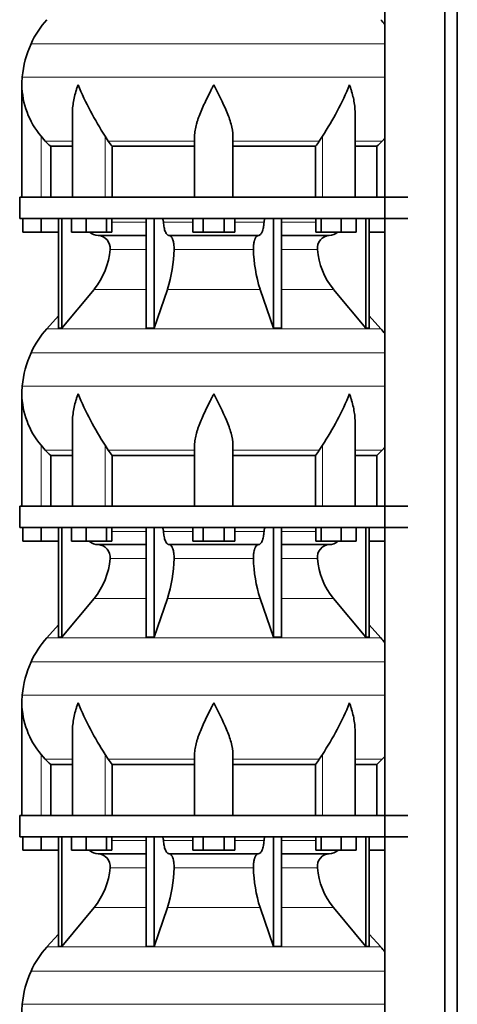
# Model space of a CAD drawing. Header units: millimetres. Extents: x -304 to -45, y -444 to 1021.
# Tile 19 of 29: x -301 to -260, y 428 to 521. Entities that reach past the tile are written whole.
import ezdxf

# ---------------------------------------------------------------- set-up
doc = ezdxf.new("R2010")
doc.units = ezdxf.units.MM
doc.layers.add('MID_134-18', color=7, linetype='Continuous')
doc.layers.add('VSI134_DIFFUSORE', color=7, linetype='Continuous')

# ---------------------------------------------------------------- blocks, each defined once
blk = doc.blocks.new('SE')
at = {"layer": 'MID_134-18', "color": 7, "linetype": 'Continuous', "lineweight": 35}
for p, q in [((-266.746, 797.977), (-266.746, 272.677)), ((-261.119, 272.677), (-261.119, 797.977)), ((-259.96, 272.677), (-259.96, 797.977)), ((-266.76, 530.977), (-266.76, 503.977)), ((-266.76, 501.977), (-266.76, 474.977)), ((-266.76, 472.977), (-266.76, 445.977)), ((-266.76, 443.977), (-266.76, 416.977))]:
    blk.add_line(p, q, dxfattribs=at)
at = {"layer": 'VSI134_DIFFUSORE', "color": 4, "linetype": 'Continuous', "lineweight": 9}
for p, q in [((-299.932, 518.374), (-266.76, 518.374)), ((-300.764, 515.249), (-266.76, 515.249)), ((-298.999, 503.977), (-298.999, 509.696)), ((-298.597, 509.237), (-296.054, 509.237)), ((-292.981, 503.977), (-292.981, 509.696)), ((-292.697, 509.237), (-284.599, 509.237)), ((-280.999, 509.237), (-272.901, 509.237)), ((-272.617, 503.977), (-272.617, 509.696)), ((-269.544, 509.237), (-267.001, 509.237)), ((-292.358, 501.622), (-289.138, 501.622)), ((-287.513, 501.622), (-284.762, 501.622)), ((-280.836, 501.622), (-278.084, 501.622)), ((-276.459, 501.622), (-273.24, 501.622)), ((-289.138, 499.068), (-292.524, 499.068)), ((-279.077, 499.068), (-286.521, 499.068)), ((-273.073, 499.068), (-276.459, 499.068)), ((-294.027, 495.328), (-289.138, 495.328)), ((-287.144, 495.328), (-278.454, 495.328)), ((-276.459, 495.328), (-271.571, 495.328)), ((-298.459, 491.626), (-267.139, 491.626)), ((-299.932, 489.374), (-266.76, 489.374)), ((-300.764, 486.249), (-266.76, 486.249)), ((-298.999, 474.977), (-298.999, 480.696)), ((-292.981, 474.977), (-292.981, 480.696)), ((-272.617, 474.977), (-272.617, 480.696)), ((-298.597, 480.237), (-296.054, 480.237)), ((-292.697, 480.237), (-284.599, 480.237)), ((-280.999, 480.237), (-272.901, 480.237)), ((-269.544, 480.237), (-267.001, 480.237)), ((-292.358, 472.622), (-289.138, 472.622)), ((-287.513, 472.622), (-284.762, 472.622)), ((-280.836, 472.622), (-278.084, 472.622)), ((-276.459, 472.622), (-273.24, 472.622)), ((-289.138, 470.068), (-292.524, 470.068)), ((-279.077, 470.068), (-286.521, 470.068)), ((-273.073, 470.068), (-276.459, 470.068)), ((-294.027, 466.328), (-289.138, 466.328)), ((-287.144, 466.328), (-278.454, 466.328)), ((-276.459, 466.328), (-271.571, 466.328)), ((-298.459, 462.626), (-267.139, 462.626)), ((-299.932, 460.374), (-266.76, 460.374)), ((-300.764, 457.249), (-266.76, 457.249)), ((-298.999, 445.977), (-298.999, 451.696)), ((-298.597, 451.237), (-296.054, 451.237)), ((-292.981, 445.977), (-292.981, 451.696)), ((-292.697, 451.237), (-284.599, 451.237)), ((-280.999, 451.237), (-272.901, 451.237)), ((-272.617, 445.977), (-272.617, 451.696)), ((-269.544, 451.237), (-267.001, 451.237)), ((-292.358, 443.622), (-289.138, 443.622)), ((-287.513, 443.622), (-284.762, 443.622)), ((-280.836, 443.622), (-278.084, 443.622)), ((-276.459, 443.622), (-273.24, 443.622)), ((-289.138, 441.068), (-292.524, 441.068)), ((-279.077, 441.068), (-286.521, 441.068)), ((-273.073, 441.068), (-276.459, 441.068)), ((-294.027, 437.328), (-289.138, 437.328)), ((-287.144, 437.328), (-278.454, 437.328)), ((-276.459, 437.328), (-271.571, 437.328)), ((-298.459, 433.626), (-267.139, 433.626)), ((-299.932, 431.374), (-266.76, 431.374)), ((-300.764, 428.249), (-266.76, 428.249))]:
    blk.add_line(p, q, dxfattribs=at)
at = {"layer": 'VSI134_DIFFUSORE', "color": 7, "linetype": 'Continuous', "lineweight": 35}
for p, q in [((-300.799, 514.524), (-300.799, 503.977)), ((-296.054, 511.848), (-296.054, 503.977)), ((-269.544, 503.977), (-269.544, 511.848)), ((-298.597, 509.237), (-298.999, 509.696)), ((-292.697, 509.237), (-292.981, 509.696)), ((-284.599, 503.977), (-284.599, 509.696)), ((-280.999, 503.977), (-280.999, 509.696)), ((-272.617, 509.696), (-272.901, 509.237)), ((-266.76, 509.512), (-267.001, 509.237)), ((-298.093, 508.748), (-296.054, 508.748)), ((-298.093, 503.977), (-298.093, 508.748)), ((-292.341, 508.748), (-284.599, 508.748)), ((-292.341, 503.977), (-292.341, 508.748)), ((-280.999, 508.748), (-273.257, 508.748)), ((-273.257, 508.748), (-273.257, 503.977)), ((-269.544, 508.748), (-267.504, 508.748)), ((-267.504, 508.748), (-267.504, 503.977)), ((-300.999, 503.977), (-264.599, 503.977)), ((-300.999, 503.977), (-300.999, 501.977)), ((-300.999, 501.977), (-264.599, 501.977)), ((-300.699, 500.697), (-300.699, 501.977)), ((-300.699, 500.697), (-300.699, 501.977)), ((-298.999, 500.697), (-298.999, 501.977)), ((-297.364, 501.977), (-297.364, 491.686)), ((-297.058, 501.977), (-297.058, 491.686)), ((-296.15, 500.697), (-296.15, 501.977)), ((-294.762, 500.697), (-294.762, 501.977)), ((-292.866, 500.697), (-292.866, 501.977)), ((-292.358, 500.697), (-292.358, 501.977)), ((-289.138, 501.977), (-289.138, 491.686)), ((-288.399, 501.977), (-288.399, 491.686)), ((-284.762, 500.697), (-284.762, 501.977)), ((-283.78, 500.697), (-283.78, 501.977)), ((-281.817, 500.697), (-281.817, 501.977)), ((-280.836, 500.697), (-280.836, 501.977)), ((-277.199, 501.977), (-277.199, 491.686)), ((-276.459, 501.977), (-276.459, 491.686)), ((-273.24, 500.697), (-273.24, 501.977)), ((-272.732, 500.697), (-272.732, 501.977)), ((-270.836, 500.697), (-270.836, 501.977)), ((-269.448, 500.697), (-269.448, 501.977)), ((-268.539, 501.977), (-268.539, 491.686)), ((-268.233, 501.977), (-268.233, 491.686)), ((-298.999, 500.697), (-300.699, 500.697)), ((-297.364, 500.697), (-298.999, 500.697)), ((-294.762, 500.697), (-296.15, 500.697)), ((-292.866, 500.697), (-294.762, 500.697)), ((-292.358, 500.697), (-292.866, 500.697)), ((-283.78, 500.697), (-284.762, 500.697)), ((-281.817, 500.697), (-283.78, 500.697)), ((-280.836, 500.697), (-281.817, 500.697)), ((-272.732, 500.697), (-273.24, 500.697)), ((-270.836, 500.697), (-272.732, 500.697)), ((-269.448, 500.697), (-270.836, 500.697)), ((-266.76, 500.697), (-268.233, 500.697)), ((-293.634, 500.377), (-289.138, 500.377)), ((-286.981, 500.377), (-278.617, 500.377)), ((-276.459, 500.377), (-271.964, 500.377)), ((-297.058, 491.686), (-294.027, 495.328)), ((-288.399, 491.686), (-287.144, 495.328)), ((-278.454, 495.328), (-277.199, 491.686)), ((-271.571, 495.328), (-268.539, 491.686)), ((-297.364, 492.841), (-298.459, 491.626)), ((-267.139, 491.626), (-268.233, 492.841)), ((-297.364, 491.686), (-297.058, 491.686)), ((-289.138, 491.686), (-288.399, 491.686)), ((-277.199, 491.686), (-276.459, 491.686)), ((-268.539, 491.686), (-268.233, 491.686)), ((-300.799, 485.524), (-300.799, 474.977)), ((-296.054, 482.848), (-296.054, 474.977)), ((-269.544, 474.977), (-269.544, 482.848)), ((-298.597, 480.237), (-298.999, 480.696)), ((-292.697, 480.237), (-292.981, 480.696)), ((-284.599, 474.977), (-284.599, 480.696)), ((-280.999, 474.977), (-280.999, 480.696)), ((-272.617, 480.696), (-272.901, 480.237)), ((-266.76, 480.512), (-267.001, 480.237)), ((-298.093, 479.748), (-296.054, 479.748)), ((-298.093, 474.977), (-298.093, 479.748)), ((-292.341, 479.748), (-284.599, 479.748)), ((-292.341, 474.977), (-292.341, 479.748)), ((-280.999, 479.748), (-273.257, 479.748)), ((-273.257, 479.748), (-273.257, 474.977)), ((-269.544, 479.748), (-267.504, 479.748)), ((-267.504, 479.748), (-267.504, 474.977)), ((-300.999, 474.977), (-264.599, 474.977)), ((-300.999, 474.977), (-300.999, 472.977)), ((-300.999, 472.977), (-264.599, 472.977)), ((-300.699, 471.697), (-300.699, 472.977)), ((-300.699, 471.697), (-300.699, 472.977)), ((-298.999, 471.697), (-298.999, 472.977)), ((-297.364, 472.977), (-297.364, 462.686)), ((-297.058, 472.977), (-297.058, 462.686)), ((-296.15, 471.697), (-296.15, 472.977)), ((-294.762, 471.697), (-294.762, 472.977)), ((-292.866, 471.697), (-292.866, 472.977)), ((-292.358, 471.697), (-292.358, 472.977)), ((-289.138, 472.977), (-289.138, 462.686)), ((-288.399, 472.977), (-288.399, 462.686)), ((-284.762, 471.697), (-284.762, 472.977)), ((-283.78, 471.697), (-283.78, 472.977)), ((-281.817, 471.697), (-281.817, 472.977)), ((-280.836, 471.697), (-280.836, 472.977)), ((-277.199, 472.977), (-277.199, 462.686)), ((-276.459, 472.977), (-276.459, 462.686)), ((-273.24, 471.697), (-273.24, 472.977)), ((-272.732, 471.697), (-272.732, 472.977)), ((-270.836, 471.697), (-270.836, 472.977)), ((-269.448, 471.697), (-269.448, 472.977)), ((-268.539, 472.977), (-268.539, 462.686)), ((-268.233, 472.977), (-268.233, 462.686)), ((-298.999, 471.697), (-300.699, 471.697)), ((-297.364, 471.697), (-298.999, 471.697)), ((-294.762, 471.697), (-296.15, 471.697)), ((-292.866, 471.697), (-294.762, 471.697)), ((-293.634, 471.377), (-289.138, 471.377)), ((-292.358, 471.697), (-292.866, 471.697)), ((-286.981, 471.377), (-278.617, 471.377)), ((-283.78, 471.697), (-284.762, 471.697)), ((-281.817, 471.697), (-283.78, 471.697)), ((-280.836, 471.697), (-281.817, 471.697)), ((-276.459, 471.377), (-271.964, 471.377)), ((-272.732, 471.697), (-273.24, 471.697)), ((-270.836, 471.697), (-272.732, 471.697)), ((-269.448, 471.697), (-270.836, 471.697)), ((-266.76, 471.697), (-268.233, 471.697)), ((-297.058, 462.686), (-294.027, 466.328)), ((-288.399, 462.686), (-287.144, 466.328)), ((-278.454, 466.328), (-277.199, 462.686)), ((-271.571, 466.328), (-268.539, 462.686)), ((-297.364, 463.841), (-298.459, 462.626)), ((-267.139, 462.626), (-268.233, 463.841)), ((-297.364, 462.686), (-297.058, 462.686)), ((-289.138, 462.686), (-288.399, 462.686)), ((-277.199, 462.686), (-276.459, 462.686)), ((-268.539, 462.686), (-268.233, 462.686)), ((-300.799, 456.524), (-300.799, 445.977)), ((-296.054, 453.848), (-296.054, 445.977)), ((-269.544, 445.977), (-269.544, 453.848)), ((-298.597, 451.237), (-298.999, 451.696)), ((-292.697, 451.237), (-292.981, 451.696)), ((-284.599, 445.977), (-284.599, 451.696)), ((-280.999, 445.977), (-280.999, 451.696)), ((-272.617, 451.696), (-272.901, 451.237)), ((-266.76, 451.512), (-267.001, 451.237)), ((-298.093, 450.748), (-296.054, 450.748)), ((-298.093, 445.977), (-298.093, 450.748)), ((-292.341, 450.748), (-284.599, 450.748)), ((-292.341, 445.977), (-292.341, 450.748)), ((-280.999, 450.748), (-273.257, 450.748)), ((-273.257, 450.748), (-273.257, 445.977)), ((-269.544, 450.748), (-267.504, 450.748)), ((-267.504, 450.748), (-267.504, 445.977)), ((-300.999, 445.977), (-264.599, 445.977)), ((-300.999, 445.977), (-300.999, 443.977)), ((-300.999, 443.977), (-264.599, 443.977)), ((-300.699, 442.697), (-300.699, 443.977)), ((-300.699, 442.697), (-300.699, 443.977)), ((-298.999, 442.697), (-298.999, 443.977)), ((-297.364, 443.977), (-297.364, 433.686)), ((-297.058, 443.977), (-297.058, 433.686)), ((-296.15, 442.697), (-296.15, 443.977)), ((-294.762, 442.697), (-294.762, 443.977)), ((-292.866, 442.697), (-292.866, 443.977)), ((-292.358, 442.697), (-292.358, 443.977)), ((-289.138, 443.977), (-289.138, 433.686)), ((-288.399, 443.977), (-288.399, 433.686)), ((-284.762, 442.697), (-284.762, 443.977)), ((-283.78, 442.697), (-283.78, 443.977)), ((-281.817, 442.697), (-281.817, 443.977)), ((-280.836, 442.697), (-280.836, 443.977)), ((-277.199, 443.977), (-277.199, 433.686)), ((-276.459, 443.977), (-276.459, 433.686)), ((-273.24, 442.697), (-273.24, 443.977)), ((-272.732, 442.697), (-272.732, 443.977)), ((-270.836, 442.697), (-270.836, 443.977)), ((-269.448, 442.697), (-269.448, 443.977)), ((-268.539, 443.977), (-268.539, 433.686)), ((-268.233, 443.977), (-268.233, 433.686)), ((-298.999, 442.697), (-300.699, 442.697)), ((-297.364, 442.697), (-298.999, 442.697)), ((-294.762, 442.697), (-296.15, 442.697)), ((-292.866, 442.697), (-294.762, 442.697)), ((-292.358, 442.697), (-292.866, 442.697)), ((-283.78, 442.697), (-284.762, 442.697)), ((-281.817, 442.697), (-283.78, 442.697)), ((-280.836, 442.697), (-281.817, 442.697)), ((-272.732, 442.697), (-273.24, 442.697)), ((-270.836, 442.697), (-272.732, 442.697)), ((-269.448, 442.697), (-270.836, 442.697)), ((-266.76, 442.697), (-268.233, 442.697)), ((-293.634, 442.377), (-289.138, 442.377)), ((-286.981, 442.377), (-278.617, 442.377)), ((-276.459, 442.377), (-271.964, 442.377)), ((-297.058, 433.686), (-294.027, 437.328)), ((-288.399, 433.686), (-287.144, 437.328)), ((-278.454, 437.328), (-277.199, 433.686)), ((-271.571, 437.328), (-268.539, 433.686)), ((-297.364, 434.841), (-298.459, 433.626)), ((-267.139, 433.626), (-268.233, 434.841)), ((-297.364, 433.686), (-297.058, 433.686)), ((-289.138, 433.686), (-288.399, 433.686)), ((-277.199, 433.686), (-276.459, 433.686)), ((-268.539, 433.686), (-268.233, 433.686))]:
    blk.add_line(p, q, dxfattribs=at)
for centre, radius, start, end in [((-291.919, 514.737), 8.8, 138, 155.59119), ((-273.679, 514.737), 8.8, 38.16839, 42), ((-291.008, 514.324), 9.8, 155.59119, 174.58264), ((-293.099, 514.522), 7.7, 174.58264, 180.00164), ((-293.068, 514.657), 7.732, 180.99585, 219.91063), ((-267.86, 526.031), 29.965, 202.58497, 213.03267), ((-295.271, 524.729), 27.189, 326.4322, 337.95023), ((-286.069, 513.685), 7.982, 213.86006, 218.20434), ((-279.524, 513.681), 7.975, 321.79382, 326.14177), ((-293.587, 501.712), 1.336, 230.28193, 268.00942), ((-272.012, 501.714), 1.337, 272.06066, 309.72198), ((-293.691, 499.204), 1.174, 353.32225, 87.21725), ((-271.911, 499.208), 1.171, 92.57724, 186.88325), ((-299.185, 499.573), 6.68, 320.54719, 355.65939), ((-299.512, 499.309), 12.994, 342.1602, 358.93539), ((-265.784, 499.359), 13.296, 181.25689, 197.64752), ((-266.391, 499.582), 6.702, 184.39964, 219.39378), ((-291.919, 485.737), 8.8, 138, 155.59119), ((-273.679, 485.737), 8.8, 38.16839, 42), ((-291.008, 485.324), 9.8, 155.59119, 174.58264), ((-293.099, 485.522), 7.7, 174.58264, 180.00164), ((-293.068, 485.657), 7.732, 180.99585, 219.91063), ((-267.86, 497.031), 29.965, 202.58497, 213.03267), ((-295.271, 495.729), 27.189, 326.4322, 337.95023), ((-286.069, 484.685), 7.982, 213.86006, 218.20434), ((-279.524, 484.681), 7.975, 321.79382, 326.14177), ((-293.587, 472.712), 1.336, 230.28193, 268.00942), ((-293.691, 470.204), 1.174, 353.32225, 87.21725), ((-271.911, 470.208), 1.171, 92.57724, 186.88325), ((-272.012, 472.714), 1.337, 272.06066, 309.72198), ((-299.185, 470.573), 6.68, 320.54719, 355.65939), ((-299.512, 470.309), 12.994, 342.1602, 358.93539), ((-265.784, 470.359), 13.296, 181.25689, 197.64752), ((-266.391, 470.582), 6.702, 184.39964, 219.39378), ((-291.919, 456.737), 8.8, 138, 155.59119), ((-273.679, 456.737), 8.8, 38.16839, 42), ((-291.008, 456.324), 9.8, 155.59119, 174.58264), ((-293.099, 456.522), 7.7, 174.58264, 180.00164), ((-293.068, 456.657), 7.732, 180.99585, 219.91063), ((-267.86, 468.031), 29.965, 202.58497, 213.03267), ((-295.271, 466.729), 27.189, 326.4322, 337.95023), ((-286.069, 455.685), 7.982, 213.86006, 218.20434), ((-279.524, 455.681), 7.975, 321.79382, 326.14177), ((-293.587, 443.712), 1.336, 230.28193, 268.00942), ((-272.012, 443.714), 1.337, 272.06066, 309.72198), ((-293.691, 441.204), 1.174, 353.32225, 87.21725), ((-271.911, 441.208), 1.171, 92.57724, 186.88325), ((-299.185, 441.573), 6.68, 320.54719, 355.65939), ((-299.512, 441.309), 12.994, 342.1602, 358.93539), ((-265.784, 441.359), 13.296, 181.25689, 197.64752), ((-266.391, 441.582), 6.702, 184.39964, 219.39378), ((-291.919, 427.737), 8.8, 138, 155.59119), ((-273.679, 427.737), 8.8, 38.16839, 42), ((-291.008, 427.324), 9.8, 155.59119, 174.58264), ((-293.099, 427.522), 7.7, 174.58264, 180.00164)]:
    blk.add_arc(centre, radius, start, end, dxfattribs=at)
for points, knots in [([(-295.527, 514.522), (-295.546, 514.47), (-295.564, 514.418), (-295.6, 514.314), (-295.617, 514.261), (-295.669, 514.105), (-295.701, 514.001), (-295.792, 513.689), (-295.846, 513.482), (-295.936, 513.067), (-295.972, 512.859), (-296.026, 512.448), (-296.044, 512.244), (-296.053, 511.976), (-296.054, 511.912), (-296.054, 511.847)], [0, 0, 0, 0, 0.03125, 0.03125, 0.0625, 0.0625, 0.125, 0.125, 0.25, 0.25, 0.375, 0.375, 0.5, 0.5, 0.5400162, 0.5400162, 0.5400162, 0.5400162]), ([(-282.799, 514.522), (-282.825, 514.47), (-282.852, 514.418), (-282.905, 514.314), (-282.932, 514.261), (-283.011, 514.105), (-283.064, 514.001), (-283.221, 513.689), (-283.325, 513.482), (-283.527, 513.067), (-283.627, 512.859), (-283.816, 512.448), (-283.906, 512.244), (-284.075, 511.839), (-284.155, 511.638), (-284.263, 511.337), (-284.297, 511.237), (-284.361, 511.037), (-284.392, 510.937), (-284.474, 510.641), (-284.518, 510.447), (-284.581, 510.066), (-284.599, 509.88), (-284.599, 509.696)], [0, 0, 0, 0, 0.03125, 0.03125, 0.0625, 0.0625, 0.125, 0.125, 0.25, 0.25, 0.375, 0.375, 0.5, 0.5, 0.625, 0.625, 0.6875, 0.6875, 0.75, 0.75, 0.875, 0.875, 1, 1, 1, 1]), ([(-280.999, 509.696), (-280.999, 510.063), (-281.069, 510.443), (-281.288, 511.233), (-281.437, 511.636), (-281.945, 512.85), (-282.376, 513.693), (-282.799, 514.522)], [0, 0, 0, 0, 0.25, 0.25, 0.5, 0.5, 1, 1, 1, 1]), ([(-269.544, 511.847), (-269.544, 511.914), (-269.545, 511.982), (-269.562, 512.46), (-269.619, 512.868), (-269.753, 513.485), (-269.806, 513.691), (-269.897, 514.001), (-269.929, 514.105), (-269.98, 514.261), (-270.007, 514.339), (-270.034, 514.418), (-270.052, 514.47), (-270.062, 514.497), (-270.071, 514.522)], [0.4588627, 0.4588627, 0.4588627, 0.4588627, 0.5, 0.5, 0.75, 0.75, 0.875, 0.875, 0.9375, 0.9375, 0.96875, 0.984375, 0.984375, 1, 1, 1, 1]), ([(-287.666, 501.977), (-287.656, 501.977), (-287.647, 501.975), (-287.629, 501.966), (-287.62, 501.96), (-287.594, 501.934), (-287.577, 501.908), (-287.55, 501.843), (-287.538, 501.804), (-287.521, 501.718), (-287.515, 501.671), (-287.513, 501.622)], [0, 0, 0, 0, 0.125, 0.125, 0.25, 0.25, 0.5, 0.5, 0.75, 0.75, 1, 1, 1, 1]), ([(-286.981, 500.377), (-287.013, 500.377), (-287.045, 500.385), (-287.094, 500.408), (-287.11, 500.418), (-287.141, 500.441), (-287.157, 500.454), (-287.202, 500.499), (-287.231, 500.537), (-287.287, 500.626), (-287.314, 500.677), (-287.362, 500.789), (-287.384, 500.852), (-287.424, 500.987), (-287.442, 501.059), (-287.472, 501.209), (-287.484, 501.289), (-287.503, 501.453), (-287.51, 501.536), (-287.513, 501.622)], [0, 0, 0, 0, 0.125, 0.125, 0.1875, 0.1875, 0.25, 0.25, 0.375, 0.375, 0.5, 0.5, 0.625, 0.625, 0.75, 0.75, 0.875, 0.875, 1, 1, 1, 1]), ([(-278.084, 501.622), (-278.088, 501.536), (-278.095, 501.453), (-278.109, 501.331), (-278.114, 501.291), (-278.126, 501.212), (-278.133, 501.173), (-278.156, 501.059), (-278.173, 500.988), (-278.203, 500.887), (-278.214, 500.855), (-278.236, 500.792), (-278.248, 500.762), (-278.284, 500.677), (-278.31, 500.626), (-278.366, 500.538), (-278.395, 500.5), (-278.456, 500.439), (-278.488, 500.416), (-278.552, 500.385), (-278.585, 500.377), (-278.617, 500.377)], [0, 0, 0, 0, 0.125, 0.125, 0.1875, 0.1875, 0.25, 0.25, 0.375, 0.375, 0.4375, 0.4375, 0.5, 0.5, 0.625, 0.625, 0.75, 0.75, 0.875, 0.875, 1, 1, 1, 1]), ([(-278.084, 501.622), (-278.082, 501.671), (-278.077, 501.717), (-278.064, 501.782), (-278.059, 501.803), (-278.048, 501.841), (-278.041, 501.859), (-278.027, 501.892), (-278.02, 501.906), (-278.004, 501.931), (-277.995, 501.942), (-277.978, 501.96), (-277.969, 501.966), (-277.951, 501.975), (-277.941, 501.977), (-277.932, 501.977)], [0, 0, 0, 0, 0.25, 0.25, 0.375, 0.375, 0.5, 0.5, 0.625, 0.625, 0.75, 0.75, 0.875, 0.875, 1, 1, 1, 1]), ([(-286.981, 500.377), (-286.965, 500.377), (-286.949, 500.375), (-286.917, 500.366), (-286.901, 500.36), (-286.855, 500.334), (-286.824, 500.309), (-286.766, 500.242), (-286.738, 500.2), (-286.699, 500.128), (-286.687, 500.102), (-286.663, 500.047), (-286.651, 500.017), (-286.619, 499.926), (-286.6, 499.859), (-286.576, 499.752), (-286.568, 499.714), (-286.555, 499.639), (-286.549, 499.6), (-286.534, 499.483), (-286.527, 499.401), (-286.519, 499.235), (-286.518, 499.151), (-286.521, 499.068)], [0, 0, 0, 0, 0.0625, 0.0625, 0.125, 0.125, 0.25, 0.25, 0.375, 0.375, 0.4375, 0.4375, 0.5, 0.5, 0.625, 0.625, 0.6875, 0.6875, 0.75, 0.75, 0.875, 0.875, 1, 1, 1, 1]), ([(-279.077, 499.068), (-279.079, 499.151), (-279.079, 499.234), (-279.073, 499.358), (-279.07, 499.399), (-279.063, 499.481), (-279.059, 499.521), (-279.044, 499.639), (-279.03, 499.715), (-279.006, 499.822), (-278.997, 499.857), (-278.978, 499.924), (-278.958, 499.988), (-278.935, 500.046), (-278.911, 500.102), (-278.899, 500.128), (-278.86, 500.201), (-278.832, 500.242), (-278.774, 500.309), (-278.743, 500.335), (-278.681, 500.369), (-278.649, 500.377), (-278.617, 500.377)], [0, 0, 0, 0, 0.125, 0.125, 0.1875, 0.1875, 0.25, 0.25, 0.375, 0.375, 0.4375, 0.4375, 0.5, 0.5625, 0.5625, 0.625, 0.625, 0.75, 0.75, 0.875, 0.875, 1, 1, 1, 1]), ([(-295.527, 485.522), (-295.546, 485.47), (-295.564, 485.418), (-295.6, 485.314), (-295.617, 485.261), (-295.669, 485.105), (-295.701, 485.001), (-295.792, 484.689), (-295.846, 484.482), (-295.936, 484.067), (-295.972, 483.859), (-296.026, 483.448), (-296.044, 483.244), (-296.053, 482.976), (-296.054, 482.912), (-296.054, 482.847)], [0, 0, 0, 0, 0.03125, 0.03125, 0.0625, 0.0625, 0.125, 0.125, 0.25, 0.25, 0.375, 0.375, 0.5, 0.5, 0.5400162, 0.5400162, 0.5400162, 0.5400162]), ([(-282.799, 485.522), (-282.825, 485.47), (-282.852, 485.418), (-282.905, 485.314), (-282.932, 485.261), (-283.011, 485.105), (-283.064, 485.001), (-283.221, 484.689), (-283.325, 484.482), (-283.527, 484.067), (-283.627, 483.859), (-283.816, 483.448), (-283.906, 483.244), (-284.075, 482.839), (-284.155, 482.638), (-284.263, 482.337), (-284.297, 482.237), (-284.361, 482.037), (-284.392, 481.937), (-284.474, 481.641), (-284.518, 481.447), (-284.581, 481.066), (-284.599, 480.88), (-284.599, 480.696)], [0, 0, 0, 0, 0.03125, 0.03125, 0.0625, 0.0625, 0.125, 0.125, 0.25, 0.25, 0.375, 0.375, 0.5, 0.5, 0.625, 0.625, 0.6875, 0.6875, 0.75, 0.75, 0.875, 0.875, 1, 1, 1, 1]), ([(-280.999, 480.696), (-280.999, 481.063), (-281.069, 481.443), (-281.288, 482.233), (-281.437, 482.636), (-281.945, 483.85), (-282.376, 484.693), (-282.799, 485.522)], [0, 0, 0, 0, 0.25, 0.25, 0.5, 0.5, 1, 1, 1, 1]), ([(-269.544, 482.847), (-269.544, 482.914), (-269.545, 482.982), (-269.562, 483.46), (-269.619, 483.868), (-269.753, 484.485), (-269.806, 484.691), (-269.897, 485.001), (-269.929, 485.105), (-269.98, 485.261), (-270.007, 485.339), (-270.034, 485.418), (-270.052, 485.47), (-270.062, 485.497), (-270.071, 485.522)], [0.4588627, 0.4588627, 0.4588627, 0.4588627, 0.5, 0.5, 0.75, 0.75, 0.875, 0.875, 0.9375, 0.9375, 0.96875, 0.984375, 0.984375, 1, 1, 1, 1]), ([(-287.666, 472.977), (-287.656, 472.977), (-287.647, 472.975), (-287.629, 472.966), (-287.62, 472.96), (-287.594, 472.934), (-287.577, 472.908), (-287.55, 472.843), (-287.538, 472.804), (-287.521, 472.718), (-287.515, 472.671), (-287.513, 472.622)], [0, 0, 0, 0, 0.125, 0.125, 0.25, 0.25, 0.5, 0.5, 0.75, 0.75, 1, 1, 1, 1]), ([(-278.084, 472.622), (-278.082, 472.671), (-278.077, 472.717), (-278.064, 472.782), (-278.059, 472.803), (-278.048, 472.841), (-278.041, 472.859), (-278.027, 472.892), (-278.02, 472.906), (-278.004, 472.931), (-277.995, 472.942), (-277.978, 472.96), (-277.969, 472.966), (-277.951, 472.975), (-277.941, 472.977), (-277.932, 472.977)], [0, 0, 0, 0, 0.25, 0.25, 0.375, 0.375, 0.5, 0.5, 0.625, 0.625, 0.75, 0.75, 0.875, 0.875, 1, 1, 1, 1]), ([(-286.981, 471.377), (-287.013, 471.377), (-287.045, 471.385), (-287.094, 471.408), (-287.11, 471.418), (-287.141, 471.441), (-287.157, 471.454), (-287.202, 471.499), (-287.231, 471.537), (-287.287, 471.626), (-287.314, 471.677), (-287.362, 471.789), (-287.384, 471.852), (-287.424, 471.987), (-287.442, 472.059), (-287.472, 472.209), (-287.484, 472.289), (-287.503, 472.453), (-287.51, 472.536), (-287.513, 472.622)], [0, 0, 0, 0, 0.125, 0.125, 0.1875, 0.1875, 0.25, 0.25, 0.375, 0.375, 0.5, 0.5, 0.625, 0.625, 0.75, 0.75, 0.875, 0.875, 1, 1, 1, 1]), ([(-278.084, 472.622), (-278.088, 472.536), (-278.095, 472.453), (-278.109, 472.331), (-278.114, 472.291), (-278.126, 472.212), (-278.133, 472.173), (-278.156, 472.059), (-278.173, 471.988), (-278.203, 471.887), (-278.214, 471.855), (-278.236, 471.792), (-278.248, 471.762), (-278.284, 471.677), (-278.31, 471.626), (-278.366, 471.538), (-278.395, 471.5), (-278.456, 471.439), (-278.488, 471.416), (-278.552, 471.385), (-278.585, 471.377), (-278.617, 471.377)], [0, 0, 0, 0, 0.125, 0.125, 0.1875, 0.1875, 0.25, 0.25, 0.375, 0.375, 0.4375, 0.4375, 0.5, 0.5, 0.625, 0.625, 0.75, 0.75, 0.875, 0.875, 1, 1, 1, 1]), ([(-286.981, 471.377), (-286.965, 471.377), (-286.949, 471.375), (-286.917, 471.366), (-286.901, 471.36), (-286.855, 471.334), (-286.824, 471.309), (-286.766, 471.242), (-286.738, 471.2), (-286.699, 471.128), (-286.687, 471.102), (-286.663, 471.047), (-286.651, 471.017), (-286.619, 470.926), (-286.6, 470.859), (-286.576, 470.752), (-286.568, 470.714), (-286.555, 470.639), (-286.549, 470.6), (-286.534, 470.483), (-286.527, 470.401), (-286.519, 470.235), (-286.518, 470.151), (-286.521, 470.068)], [0, 0, 0, 0, 0.0625, 0.0625, 0.125, 0.125, 0.25, 0.25, 0.375, 0.375, 0.4375, 0.4375, 0.5, 0.5, 0.625, 0.625, 0.6875, 0.6875, 0.75, 0.75, 0.875, 0.875, 1, 1, 1, 1]), ([(-279.077, 470.068), (-279.079, 470.151), (-279.079, 470.234), (-279.073, 470.358), (-279.07, 470.399), (-279.063, 470.481), (-279.059, 470.521), (-279.044, 470.639), (-279.03, 470.715), (-279.006, 470.822), (-278.997, 470.857), (-278.978, 470.924), (-278.958, 470.988), (-278.935, 471.046), (-278.911, 471.102), (-278.899, 471.128), (-278.86, 471.201), (-278.832, 471.242), (-278.774, 471.309), (-278.743, 471.335), (-278.681, 471.369), (-278.649, 471.377), (-278.617, 471.377)], [0, 0, 0, 0, 0.125, 0.125, 0.1875, 0.1875, 0.25, 0.25, 0.375, 0.375, 0.4375, 0.4375, 0.5, 0.5625, 0.5625, 0.625, 0.625, 0.75, 0.75, 0.875, 0.875, 1, 1, 1, 1]), ([(-295.527, 456.522), (-295.546, 456.47), (-295.564, 456.418), (-295.6, 456.314), (-295.617, 456.261), (-295.669, 456.105), (-295.701, 456.001), (-295.792, 455.689), (-295.846, 455.482), (-295.936, 455.067), (-295.972, 454.859), (-296.026, 454.448), (-296.044, 454.244), (-296.053, 453.976), (-296.054, 453.912), (-296.054, 453.847)], [0, 0, 0, 0, 0.03125, 0.03125, 0.0625, 0.0625, 0.125, 0.125, 0.25, 0.25, 0.375, 0.375, 0.5, 0.5, 0.5400162, 0.5400162, 0.5400162, 0.5400162]), ([(-282.799, 456.522), (-282.825, 456.47), (-282.852, 456.418), (-282.905, 456.314), (-282.932, 456.261), (-283.011, 456.105), (-283.064, 456.001), (-283.221, 455.689), (-283.325, 455.482), (-283.527, 455.067), (-283.627, 454.859), (-283.816, 454.448), (-283.906, 454.244), (-284.075, 453.839), (-284.155, 453.638), (-284.263, 453.337), (-284.297, 453.237), (-284.361, 453.037), (-284.392, 452.937), (-284.474, 452.641), (-284.518, 452.447), (-284.581, 452.066), (-284.599, 451.88), (-284.599, 451.696)], [0, 0, 0, 0, 0.03125, 0.03125, 0.0625, 0.0625, 0.125, 0.125, 0.25, 0.25, 0.375, 0.375, 0.5, 0.5, 0.625, 0.625, 0.6875, 0.6875, 0.75, 0.75, 0.875, 0.875, 1, 1, 1, 1]), ([(-280.999, 451.696), (-280.999, 452.063), (-281.069, 452.443), (-281.288, 453.233), (-281.437, 453.636), (-281.945, 454.85), (-282.376, 455.693), (-282.799, 456.522)], [0, 0, 0, 0, 0.25, 0.25, 0.5, 0.5, 1, 1, 1, 1]), ([(-269.544, 453.847), (-269.544, 453.914), (-269.545, 453.982), (-269.562, 454.46), (-269.619, 454.868), (-269.753, 455.485), (-269.806, 455.691), (-269.897, 456.001), (-269.929, 456.105), (-269.98, 456.261), (-270.007, 456.339), (-270.034, 456.418), (-270.052, 456.47), (-270.062, 456.497), (-270.071, 456.522)], [0.4588627, 0.4588627, 0.4588627, 0.4588627, 0.5, 0.5, 0.75, 0.75, 0.875, 0.875, 0.9375, 0.9375, 0.96875, 0.984375, 0.984375, 1, 1, 1, 1]), ([(-287.666, 443.977), (-287.656, 443.977), (-287.647, 443.975), (-287.629, 443.966), (-287.62, 443.96), (-287.594, 443.934), (-287.577, 443.908), (-287.55, 443.843), (-287.538, 443.804), (-287.521, 443.718), (-287.515, 443.671), (-287.513, 443.622)], [0, 0, 0, 0, 0.125, 0.125, 0.25, 0.25, 0.5, 0.5, 0.75, 0.75, 1, 1, 1, 1]), ([(-286.981, 442.377), (-287.013, 442.377), (-287.045, 442.385), (-287.094, 442.408), (-287.11, 442.418), (-287.141, 442.441), (-287.157, 442.454), (-287.202, 442.499), (-287.231, 442.537), (-287.287, 442.626), (-287.314, 442.677), (-287.362, 442.789), (-287.384, 442.852), (-287.424, 442.987), (-287.442, 443.059), (-287.472, 443.209), (-287.484, 443.289), (-287.503, 443.453), (-287.51, 443.536), (-287.513, 443.622)], [0, 0, 0, 0, 0.125, 0.125, 0.1875, 0.1875, 0.25, 0.25, 0.375, 0.375, 0.5, 0.5, 0.625, 0.625, 0.75, 0.75, 0.875, 0.875, 1, 1, 1, 1]), ([(-278.084, 443.622), (-278.088, 443.536), (-278.095, 443.453), (-278.109, 443.331), (-278.114, 443.291), (-278.126, 443.212), (-278.133, 443.173), (-278.156, 443.059), (-278.173, 442.988), (-278.203, 442.887), (-278.214, 442.855), (-278.236, 442.792), (-278.248, 442.762), (-278.284, 442.677), (-278.31, 442.626), (-278.366, 442.538), (-278.395, 442.5), (-278.456, 442.439), (-278.488, 442.416), (-278.552, 442.385), (-278.585, 442.377), (-278.617, 442.377)], [0, 0, 0, 0, 0.125, 0.125, 0.1875, 0.1875, 0.25, 0.25, 0.375, 0.375, 0.4375, 0.4375, 0.5, 0.5, 0.625, 0.625, 0.75, 0.75, 0.875, 0.875, 1, 1, 1, 1]), ([(-278.084, 443.622), (-278.082, 443.671), (-278.077, 443.717), (-278.064, 443.782), (-278.059, 443.803), (-278.048, 443.841), (-278.041, 443.859), (-278.027, 443.892), (-278.02, 443.906), (-278.004, 443.931), (-277.995, 443.942), (-277.978, 443.96), (-277.969, 443.966), (-277.951, 443.975), (-277.941, 443.977), (-277.932, 443.977)], [0, 0, 0, 0, 0.25, 0.25, 0.375, 0.375, 0.5, 0.5, 0.625, 0.625, 0.75, 0.75, 0.875, 0.875, 1, 1, 1, 1]), ([(-286.981, 442.377), (-286.965, 442.377), (-286.949, 442.375), (-286.917, 442.366), (-286.901, 442.36), (-286.855, 442.334), (-286.824, 442.309), (-286.766, 442.242), (-286.738, 442.2), (-286.699, 442.128), (-286.687, 442.102), (-286.663, 442.047), (-286.651, 442.017), (-286.619, 441.926), (-286.6, 441.859), (-286.576, 441.752), (-286.568, 441.714), (-286.555, 441.639), (-286.549, 441.6), (-286.534, 441.483), (-286.527, 441.401), (-286.519, 441.235), (-286.518, 441.151), (-286.521, 441.068)], [0, 0, 0, 0, 0.0625, 0.0625, 0.125, 0.125, 0.25, 0.25, 0.375, 0.375, 0.4375, 0.4375, 0.5, 0.5, 0.625, 0.625, 0.6875, 0.6875, 0.75, 0.75, 0.875, 0.875, 1, 1, 1, 1]), ([(-279.077, 441.068), (-279.079, 441.151), (-279.079, 441.234), (-279.073, 441.358), (-279.07, 441.399), (-279.063, 441.481), (-279.059, 441.521), (-279.044, 441.639), (-279.03, 441.715), (-279.006, 441.822), (-278.997, 441.857), (-278.978, 441.924), (-278.958, 441.988), (-278.935, 442.046), (-278.911, 442.102), (-278.899, 442.128), (-278.86, 442.201), (-278.832, 442.242), (-278.774, 442.309), (-278.743, 442.335), (-278.681, 442.369), (-278.649, 442.377), (-278.617, 442.377)], [0, 0, 0, 0, 0.125, 0.125, 0.1875, 0.1875, 0.25, 0.25, 0.375, 0.375, 0.4375, 0.4375, 0.5, 0.5625, 0.5625, 0.625, 0.625, 0.75, 0.75, 0.875, 0.875, 1, 1, 1, 1])]:
    blk.add_open_spline(points, degree=3, knots=knots, dxfattribs=at)
for points in [[(-298.093, 508.748), (-298.268, 508.905), (-298.435, 509.068), (-298.597, 509.237)], [(-267.001, 509.237), (-267.162, 509.068), (-267.33, 508.905), (-267.504, 508.748)], [(-298.093, 479.748), (-298.268, 479.905), (-298.435, 480.068), (-298.597, 480.237)], [(-267.001, 480.237), (-267.162, 480.068), (-267.33, 479.905), (-267.504, 479.748)], [(-298.093, 450.748), (-298.268, 450.905), (-298.435, 451.068), (-298.597, 451.237)], [(-267.001, 451.237), (-267.162, 451.068), (-267.33, 450.905), (-267.504, 450.748)]]:
    blk.add_open_spline(points, degree=3, dxfattribs=at)

msp = doc.modelspace()

# ---------------------------------------------------------------- block references
msp.add_blockref('SE', (0, 0))

doc.saveas('drawing.dxf')
